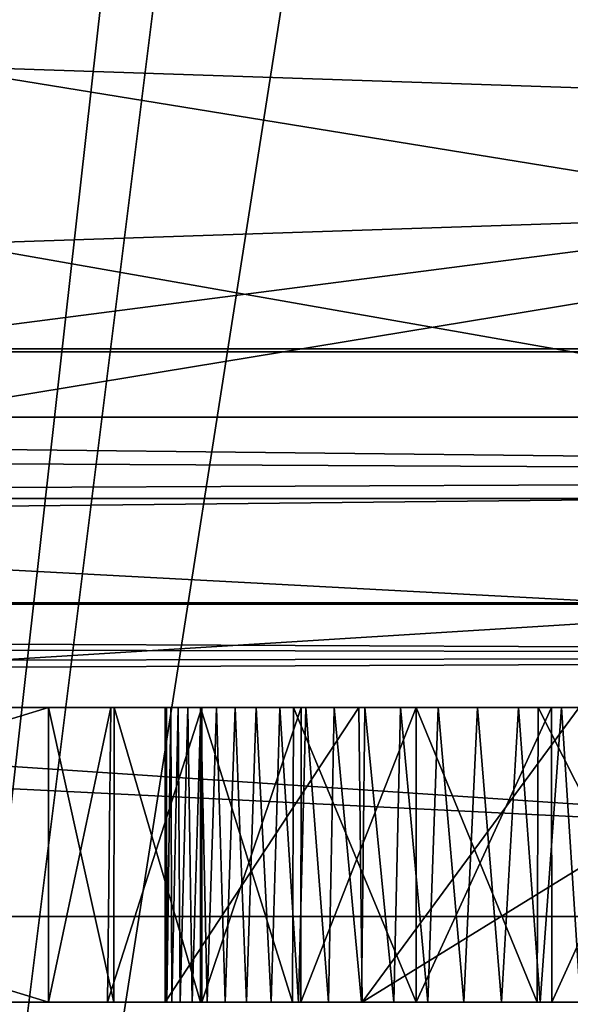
# Model space of a CAD drawing. Header units: millimetres. Extents: x -55 to 55, y -4 to 85.
# Tile 107 of 256: x -1.744 to -1.371, y 0.298 to 0.967. Entities that reach past the tile are written whole.
import ezdxf

# ---------------------------------------------------------------- set-up
doc = ezdxf.new("R2010")
doc.units = ezdxf.units.MM
doc.header["$LTSCALE"] = 74.742497
for name, color, linetype in [('126', 7, 'CONTINUOUS'), ('127', 7, 'CONTINUOUS'), ('128', 7, 'CONTINUOUS'), ('129', 7, 'CONTINUOUS'), ('140', 7, 'CONTINUOUS'), ('141', 7, 'CONTINUOUS'), ('142', 7, 'CONTINUOUS'), ('143', 7, 'CONTINUOUS'), ('144', 7, 'CONTINUOUS'), ('146', 7, 'CONTINUOUS'), ('149', 7, 'CONTINUOUS'), ('150', 7, 'CONTINUOUS'), ('2', 7, 'CONTINUOUS'), ('20', 7, 'CONTINUOUS'), ('22', 7, 'CONTINUOUS'), ('228', 7, 'CONTINUOUS'), ('229', 7, 'CONTINUOUS'), ('234', 7, 'CONTINUOUS'), ('235', 7, 'CONTINUOUS'), ('238', 7, 'CONTINUOUS'), ('239', 7, 'CONTINUOUS'), ('251', 7, 'CONTINUOUS'), ('273', 7, 'CONTINUOUS'), ('349', 7, 'CONTINUOUS'), ('35', 7, 'CONTINUOUS'), ('355', 7, 'CONTINUOUS'), ('368', 7, 'CONTINUOUS'), ('369', 7, 'CONTINUOUS'), ('370', 7, 'CONTINUOUS'), ('371', 7, 'CONTINUOUS'), ('4096', 7, 'CONTINUOUS'), ('4097', 7, 'CONTINUOUS'), ('4102', 7, 'CONTINUOUS'), ('4117', 7, 'CONTINUOUS'), ('4125', 7, 'CONTINUOUS'), ('4126', 7, 'CONTINUOUS'), ('4128', 7, 'CONTINUOUS'), ('4162', 7, 'CONTINUOUS'), ('4163', 7, 'CONTINUOUS'), ('6', 7, 'CONTINUOUS'), ('644', 7, 'CONTINUOUS'), ('652', 7, 'CONTINUOUS'), ('656', 7, 'CONTINUOUS'), ('660', 7, 'CONTINUOUS'), ('664', 7, 'CONTINUOUS'), ('672', 7, 'CONTINUOUS'), ('8028', 7, 'CONTINUOUS'), ('8030', 7, 'CONTINUOUS'), ('8091', 7, 'CONTINUOUS'), ('8093', 7, 'CONTINUOUS')]:
    doc.layers.add(name, color=color, linetype=linetype)

msp = doc.modelspace()

# ---------------------------------------------------------------- linework, layer by layer
at = {"layer": '126', "color": 213, "linetype": 'Continuous', "true_color": 0xdb7ad1}
for points in [[(-1.72469, 0.3, -18.87788), (-1.72469, 0.5, -19.1733), (-1.72469, 0.3, -19.1733), (-1.72469, 0.3, -18.87788)], [(-1.72469, 0.5, -18.87788), (-1.72469, 0.5, -19.1733), (-1.72469, 0.3, -18.87788), (-1.72469, 0.5, -18.87788)]]:
    msp.add_3dface(points, dxfattribs=at)
at = {"layer": '127', "color": 213, "linetype": 'Continuous', "true_color": 0xdb7ad1}
for points in [[(-1.68235, 0.5, -19.10915), (-1.68457, 0.3, -19.11196), (-1.72469, 0.3, -19.1733), (-1.68235, 0.5, -19.10915)], [(-1.72469, 0.5, -19.1733), (-1.68235, 0.5, -19.10915), (-1.72469, 0.3, -19.1733), (-1.72469, 0.5, -19.1733)], [(-1.68235, 0.5, -19.10915), (-1.62067, 0.5, -19.04015), (-1.68457, 0.3, -19.11196), (-1.68235, 0.5, -19.10915)], [(-1.62067, 0.5, -19.04015), (-1.62067, 0.3, -19.04015), (-1.68457, 0.3, -19.11196), (-1.62067, 0.5, -19.04015)]]:
    msp.add_3dface(points, dxfattribs=at)
at = {"layer": '128', "color": 213, "linetype": 'Continuous', "true_color": 0xdb7ad1}
for points in [[(-1.55336, 0.5, -18.9819), (-1.55351, 0.3, -18.98201), (-1.62067, 0.3, -19.04015), (-1.55336, 0.5, -18.9819)], [(-1.62067, 0.5, -19.04015), (-1.55336, 0.5, -18.9819), (-1.62067, 0.3, -19.04015), (-1.62067, 0.5, -19.04015)], [(-1.47542, 0.5, -18.93126), (-1.47542, 0.3, -18.93126), (-1.55351, 0.3, -18.98201), (-1.47542, 0.5, -18.93126)], [(-1.55336, 0.5, -18.9819), (-1.47542, 0.5, -18.93126), (-1.55351, 0.3, -18.98201), (-1.55336, 0.5, -18.9819)]]:
    msp.add_3dface(points, dxfattribs=at)
at = {"layer": '129', "color": 213, "linetype": 'Continuous', "true_color": 0xdb7ad1}
for points in [[(-1.38365, 0.5, -18.88664), (-1.38336, 0.3, -18.88652), (-1.47542, 0.3, -18.93126), (-1.38365, 0.5, -18.88664)], [(-1.47542, 0.5, -18.93126), (-1.38365, 0.5, -18.88664), (-1.47542, 0.3, -18.93126), (-1.47542, 0.5, -18.93126)], [(-1.38365, 0.5, -18.88664), (-1.29247, 0.5, -18.85514), (-1.38336, 0.3, -18.88652), (-1.38365, 0.5, -18.88664)], [(-1.29247, 0.5, -18.85514), (-1.29247, 0.3, -18.85514), (-1.38336, 0.3, -18.88652), (-1.29247, 0.5, -18.85514)]]:
    msp.add_3dface(points, dxfattribs=at)
at = {"layer": '140', "color": 213, "linetype": 'Continuous', "true_color": 0xdb7ad1}
for points in [[(-1.47543, 0.5, -20.89245), (-1.47543, 0.3, -20.89245), (-1.39331, 0.3, -20.93111), (-1.47543, 0.5, -20.89245)], [(-1.39258, 0.5, -20.93138), (-1.47543, 0.5, -20.89245), (-1.39331, 0.3, -20.93111), (-1.39258, 0.5, -20.93138)], [(-1.39258, 0.5, -20.93138), (-1.39331, 0.3, -20.93111), (-1.29144, 0.3, -20.96471), (-1.39258, 0.5, -20.93138)], [(-1.29144, 0.5, -20.96471), (-1.39258, 0.5, -20.93138), (-1.29144, 0.3, -20.96471), (-1.29144, 0.5, -20.96471)]]:
    msp.add_3dface(points, dxfattribs=at)
at = {"layer": '141', "color": 213, "linetype": 'Continuous', "true_color": 0xdb7ad1}
for points in [[(-1.55847, 0.5, -20.84055), (-1.62167, 0.5, -20.78875), (-1.55916, 0.3, -20.84006), (-1.55847, 0.5, -20.84055)], [(-1.62167, 0.5, -20.78875), (-1.62167, 0.3, -20.78875), (-1.55916, 0.3, -20.84006), (-1.62167, 0.5, -20.78875)], [(-1.55847, 0.5, -20.84055), (-1.55916, 0.3, -20.84006), (-1.47543, 0.3, -20.89245), (-1.55847, 0.5, -20.84055)], [(-1.47543, 0.5, -20.89245), (-1.55847, 0.5, -20.84055), (-1.47543, 0.3, -20.89245), (-1.47543, 0.5, -20.89245)]]:
    msp.add_3dface(points, dxfattribs=at)
at = {"layer": '142', "color": 213, "linetype": 'Continuous', "true_color": 0xdb7ad1}
for points in [[(-1.72469, 0.5, -20.65042), (-1.72469, 0.3, -20.65042), (-1.68041, 0.3, -20.72258), (-1.72469, 0.5, -20.65042)], [(-1.6802, 0.5, -20.72286), (-1.72469, 0.5, -20.65042), (-1.68041, 0.3, -20.72258), (-1.6802, 0.5, -20.72286)], [(-1.6802, 0.5, -20.72286), (-1.68041, 0.3, -20.72258), (-1.62167, 0.3, -20.78875), (-1.6802, 0.5, -20.72286)], [(-1.62167, 0.5, -20.78875), (-1.6802, 0.5, -20.72286), (-1.62167, 0.3, -20.78875), (-1.62167, 0.5, -20.78875)]]:
    msp.add_3dface(points, dxfattribs=at)
at = {"layer": '143', "color": 213, "linetype": 'Continuous', "true_color": 0xdb7ad1}
for points in [[(-1.72469, 0.5, -20.65042), (-1.72469, 0.5, -20.94168), (-1.72469, 0.3, -20.65042), (-1.72469, 0.5, -20.65042)], [(-1.72469, 0.5, -20.94168), (-1.72469, 0.3, -20.94168), (-1.72469, 0.3, -20.65042), (-1.72469, 0.5, -20.94168)]]:
    msp.add_3dface(points, dxfattribs=at)
at = {"layer": '144', "color": 213, "linetype": 'Continuous', "true_color": 0xdb7ad1}
for points in [[(-2.37795, 0.5, -20.94168), (-2.37795, 0.3, -20.94168), (-1.72469, 0.3, -20.94168), (-2.37795, 0.5, -20.94168)], [(-1.72469, 0.5, -20.94168), (-2.37795, 0.5, -20.94168), (-1.72469, 0.3, -20.94168), (-1.72469, 0.5, -20.94168)]]:
    msp.add_3dface(points, dxfattribs=at)
at = {"layer": '146', "color": 213, "linetype": 'Continuous', "true_color": 0xdb7ad1}
for points in [[(-2.37795, 0.5, -18.87788), (-1.72469, 0.5, -18.87788), (-2.37795, 0.3, -18.87788), (-2.37795, 0.5, -18.87788)], [(-1.72469, 0.5, -18.87788), (-1.72469, 0.3, -18.87788), (-2.37795, 0.3, -18.87788), (-1.72469, 0.5, -18.87788)]]:
    msp.add_3dface(points, dxfattribs=at)
at = {"layer": '149', "color": 213, "linetype": 'Continuous', "true_color": 0xdb7ad1}
for points in [[(-1.64563, 0.5, -19.90978), (-1.64563, 0.3, -19.90978), (-1.64447, 0.3, -19.87726), (-1.64563, 0.5, -19.90978)], [(-1.64464, 0.5, -19.87982), (-1.64563, 0.5, -19.90978), (-1.64447, 0.3, -19.87726), (-1.64464, 0.5, -19.87982)], [(-1.64172, 0.5, -19.85023), (-1.64464, 0.5, -19.87982), (-1.64447, 0.3, -19.87726), (-1.64172, 0.5, -19.85023)], [(-1.64172, 0.5, -19.85023), (-1.64447, 0.3, -19.87726), (-1.64102, 0.3, -19.84517), (-1.64172, 0.5, -19.85023)], [(-1.63686, 0.5, -19.821), (-1.64172, 0.5, -19.85023), (-1.64102, 0.3, -19.84517), (-1.63686, 0.5, -19.821)], [(-1.63686, 0.5, -19.821), (-1.64102, 0.3, -19.84517), (-1.6353, 0.3, -19.81354), (-1.63686, 0.5, -19.821)], [(-1.63012, 0.5, -19.79228), (-1.63686, 0.5, -19.821), (-1.6353, 0.3, -19.81354), (-1.63012, 0.5, -19.79228)], [(-1.63012, 0.5, -19.79228), (-1.6353, 0.3, -19.81354), (-1.62734, 0.3, -19.78245), (-1.63012, 0.5, -19.79228)], [(-1.62148, 0.5, -19.76403), (-1.63012, 0.5, -19.79228), (-1.62734, 0.3, -19.78245), (-1.62148, 0.5, -19.76403)], [(-1.62148, 0.5, -19.76403), (-1.62734, 0.3, -19.78245), (-1.61717, 0.3, -19.75201), (-1.62148, 0.5, -19.76403)], [(-1.61077, 0.5, -19.73592), (-1.62148, 0.5, -19.76403), (-1.61717, 0.3, -19.75201), (-1.61077, 0.5, -19.73592)], [(-1.61077, 0.5, -19.73592), (-1.61717, 0.3, -19.75201), (-1.60482, 0.3, -19.7223), (-1.61077, 0.5, -19.73592)], [(-1.59817, 0.5, -19.70843), (-1.61077, 0.5, -19.73592), (-1.60482, 0.3, -19.7223), (-1.59817, 0.5, -19.70843)], [(-1.59817, 0.5, -19.70843), (-1.60482, 0.3, -19.7223), (-1.59034, 0.3, -19.69349), (-1.59817, 0.5, -19.70843)], [(-1.58382, 0.5, -19.682), (-1.59817, 0.5, -19.70843), (-1.59034, 0.3, -19.69349), (-1.58382, 0.5, -19.682)], [(-1.58382, 0.5, -19.682), (-1.59034, 0.3, -19.69349), (-1.57378, 0.3, -19.66569), (-1.58382, 0.5, -19.682)], [(-1.56778, 0.5, -19.65663), (-1.58382, 0.5, -19.682), (-1.57378, 0.3, -19.66569), (-1.56778, 0.5, -19.65663)], [(-1.56778, 0.5, -19.65663), (-1.57378, 0.3, -19.66569), (-1.5552, 0.3, -19.63903), (-1.56778, 0.5, -19.65663)], [(-1.5501, 0.5, -19.63237), (-1.56778, 0.5, -19.65663), (-1.5552, 0.3, -19.63903), (-1.5501, 0.5, -19.63237)], [(-1.5501, 0.5, -19.63237), (-1.5552, 0.3, -19.63903), (-1.53473, 0.3, -19.61373), (-1.5501, 0.5, -19.63237)], [(-1.53087, 0.5, -19.60935), (-1.5501, 0.5, -19.63237), (-1.53473, 0.3, -19.61373), (-1.53087, 0.5, -19.60935)], [(-1.53087, 0.5, -19.60935), (-1.53473, 0.3, -19.61373), (-1.51246, 0.3, -19.58988), (-1.53087, 0.5, -19.60935)], [(-1.51017, 0.5, -19.58762), (-1.53087, 0.5, -19.60935), (-1.51246, 0.3, -19.58988), (-1.51017, 0.5, -19.58762)], [(-1.51017, 0.5, -19.58762), (-1.51246, 0.3, -19.58988), (-1.49056, 0.3, -19.56944), (-1.51017, 0.5, -19.58762)], [(-1.48603, 0.5, -19.56554), (-1.51017, 0.5, -19.58762), (-1.49056, 0.3, -19.56944), (-1.48603, 0.5, -19.56554)], [(-1.48603, 0.5, -19.56554), (-1.49056, 0.3, -19.56944), (-1.4674, 0.3, -19.55049), (-1.48603, 0.5, -19.56554)], [(-1.46054, 0.5, -19.54533), (-1.48603, 0.5, -19.56554), (-1.4674, 0.3, -19.55049), (-1.46054, 0.5, -19.54533)], [(-1.46054, 0.5, -19.54533), (-1.4674, 0.3, -19.55049), (-1.44302, 0.3, -19.53307), (-1.46054, 0.5, -19.54533)], [(-1.43381, 0.5, -19.52709), (-1.46054, 0.5, -19.54533), (-1.44302, 0.3, -19.53307), (-1.43381, 0.5, -19.52709)], [(-1.43381, 0.5, -19.52709), (-1.44302, 0.3, -19.53307), (-1.41761, 0.3, -19.51731), (-1.43381, 0.5, -19.52709)], [(-1.4059, 0.5, -19.51079), (-1.43381, 0.5, -19.52709), (-1.41761, 0.3, -19.51731), (-1.4059, 0.5, -19.51079)], [(-1.4059, 0.5, -19.51079), (-1.41761, 0.3, -19.51731), (-1.39122, 0.3, -19.50324), (-1.4059, 0.5, -19.51079)], [(-1.37682, 0.5, -19.49648), (-1.4059, 0.5, -19.51079), (-1.39122, 0.3, -19.50324), (-1.37682, 0.5, -19.49648)], [(-1.37682, 0.5, -19.49648), (-1.39122, 0.3, -19.50324), (-1.36401, 0.3, -19.49095), (-1.37682, 0.5, -19.49648)], [(-1.34656, 0.5, -19.48417), (-1.37682, 0.5, -19.49648), (-1.36401, 0.3, -19.49095), (-1.34656, 0.5, -19.48417)]]:
    msp.add_3dface(points, dxfattribs=at)
at = {"layer": '150', "color": 213, "linetype": 'Continuous', "true_color": 0xdb7ad1}
for points in [[(-1.51436, 0.5, -20.23139), (-1.51196, 0.3, -20.23381), (-1.64563, 0.3, -19.90978), (-1.51436, 0.5, -20.23139)], [(-1.64563, 0.5, -19.90978), (-1.51436, 0.5, -20.23139), (-1.64563, 0.3, -19.90978), (-1.64563, 0.5, -19.90978)], [(-1.51436, 0.5, -20.23139), (-1.36497, 0.5, -20.33229), (-1.51196, 0.3, -20.23381), (-1.51436, 0.5, -20.23139)], [(-1.18793, 0.5, -20.36748), (-1.18793, 0.3, -20.36748), (-1.51196, 0.3, -20.23381), (-1.18793, 0.5, -20.36748)], [(-1.36497, 0.5, -20.33229), (-1.18793, 0.5, -20.36748), (-1.51196, 0.3, -20.23381), (-1.36497, 0.5, -20.33229)]]:
    msp.add_3dface(points, dxfattribs=at)
at = {"layer": '2', "color": 213, "linetype": 'Continuous', "true_color": 0xdb7ad1}
for points in [[(1.75797, 0.5, -20.93752), (2.41539, 0.5, -20.93752), (-18.87562, 0.5, -23.10053), (1.75797, 0.5, -20.93752)], [(2.73162, 0.5, -20.94584), (3.35992, 0.5, -20.94584), (-18.87562, 0.5, -23.10053), (2.73162, 0.5, -20.94584)], [(3.35992, 0.5, -20.94584), (4.0215, 0.5, -20.94584), (-18.87562, 0.5, -23.10053), (3.35992, 0.5, -20.94584)], [(4.0215, 0.5, -20.94584), (4.65811, 0.5, -20.94584), (-18.87562, 0.5, -23.10053), (4.0215, 0.5, -20.94584)], [(2.41539, 0.5, -20.93752), (2.73162, 0.5, -20.94584), (-18.87562, 0.5, -23.10053), (2.41539, 0.5, -20.93752)], [(4.65811, 0.5, -20.94584), (5.31969, 0.5, -20.94584), (-18.87562, 0.5, -23.10053), (4.65811, 0.5, -20.94584)], [(5.31969, 0.5, -20.94584), (5.95215, 0.5, -20.94584), (-18.87562, 0.5, -23.10053), (5.31969, 0.5, -20.94584)], [(-1.29144, 0.5, -20.96471), (-1.186, 0.5, -20.9885), (-18.87562, 0.5, -23.10053), (-1.29144, 0.5, -20.96471)], [(-1.39258, 0.5, -20.93138), (-1.29144, 0.5, -20.96471), (-18.87562, 0.5, -23.10053), (-1.39258, 0.5, -20.93138)], [(-1.72469, 0.5, -20.94168), (-1.39258, 0.5, -20.93138), (-18.87562, 0.5, -23.10053), (-1.72469, 0.5, -20.94168)], [(-2.37795, 0.5, -20.94168), (-1.72469, 0.5, -20.94168), (-18.87562, 0.5, -23.10053), (-2.37795, 0.5, -20.94168)], [(-1.09639, 0.5, -20.99577), (-0.87661, 0.5, -20.97327), (-18.87562, 0.5, -23.10053), (-1.09639, 0.5, -20.99577)], [(-1.186, 0.5, -20.9885), (-1.09639, 0.5, -20.99577), (-18.87562, 0.5, -23.10053), (-1.186, 0.5, -20.9885)], [(1.23366, 0.5, -20.98033), (1.75797, 0.5, -20.93752), (-18.87562, 0.5, -23.10053), (1.23366, 0.5, -20.98033)], [(1.12968, 0.5, -20.98745), (1.23366, 0.5, -20.98033), (-18.87562, 0.5, -23.10053), (1.12968, 0.5, -20.98745)], [(0.90582, 0.5, -20.96547), (1.12968, 0.5, -20.98745), (-18.87562, 0.5, -23.10053), (0.90582, 0.5, -20.96547)], [(0.72112, 0.5, -20.90595), (0.90582, 0.5, -20.96547), (-18.87562, 0.5, -23.10053), (0.72112, 0.5, -20.90595)], [(0.55033, 0.5, -20.80834), (0.72112, 0.5, -20.90595), (-18.87562, 0.5, -23.10053), (0.55033, 0.5, -20.80834)], [(-0.87661, 0.5, -20.97327), (0.55033, 0.5, -20.80834), (-18.87562, 0.5, -23.10053), (-0.87661, 0.5, -20.97327)], [(7.03265, 0.5, -20.93743), (7.11434, 0.5, -20.95348), (-18.87562, 0.5, -23.10053), (7.03265, 0.5, -20.93743)], [(6.95252, 0.5, -20.91512), (7.03265, 0.5, -20.93743), (-18.87562, 0.5, -23.10053), (6.95252, 0.5, -20.91512)], [(6.8736, 0.5, -20.88637), (6.95252, 0.5, -20.91512), (-18.87562, 0.5, -23.10053), (6.8736, 0.5, -20.88637)], [(5.95215, 0.5, -20.94584), (6.8736, 0.5, -20.88637), (-18.87562, 0.5, -23.10053), (5.95215, 0.5, -20.94584)], [(8.57767, 0.5, -20.94584), (10.12136, 0.5, -20.94584), (-18.87562, 0.5, -23.10053), (8.57767, 0.5, -20.94584)], [(-18.87562, 0.5, -23.10053), (10.12136, 0.5, -20.94584), (18.87562, 0.5, -23.10053), (-18.87562, 0.5, -23.10053)], [(7.28363, 0.5, -20.96664), (8.57767, 0.5, -20.94584), (-18.87562, 0.5, -23.10053), (7.28363, 0.5, -20.96664)], [(7.1981, 0.5, -20.96331), (7.28363, 0.5, -20.96664), (-18.87562, 0.5, -23.10053), (7.1981, 0.5, -20.96331)], [(7.11434, 0.5, -20.95348), (7.1981, 0.5, -20.96331), (-18.87562, 0.5, -23.10053), (7.11434, 0.5, -20.95348)], [(18.87562, 0.5, 24.84947), (-18.87562, 0.5, 24.84947), (8.11012, 0.5, 38.40951), (18.87562, 0.5, 24.84947)], [(8.11012, 0.5, 38.40951), (-18.87562, 0.5, 24.84947), (7.83239, 0.5, 38.3562), (8.11012, 0.5, 38.40951)], [(7.83239, 0.5, 38.3562), (-18.87562, 0.5, 24.84947), (-7.83239, 0.5, 38.3562), (7.83239, 0.5, 38.3562)], [(18.87562, 0.5, -24.84947), (-8.11012, 0.5, -38.40951), (-18.87562, 0.5, -24.84947), (18.87562, 0.5, -24.84947)], [(18.87562, 0.5, 23.10053), (-6.15527, 0.5, 10.66107), (-18.87562, 0.5, 23.10053), (18.87562, 0.5, 23.10053)], [(-7.83239, 0.5, -38.3562), (-8.11012, 0.5, -38.40951), (18.87562, 0.5, -24.84947), (-7.83239, 0.5, -38.3562)], [(7.83239, 0.5, -38.3562), (-7.83239, 0.5, -38.3562), (18.87562, 0.5, -24.84947), (7.83239, 0.5, -38.3562)], [(0, 0.5, -12.3104), (-5.95631, 0.5, -17.94584), (-6.15527, 0.5, -10.66107), (0, 0.5, -12.3104)], [(0, 0.5, 12.3104), (-6.15527, 0.5, 10.66107), (18.87562, 0.5, 23.10053), (0, 0.5, 12.3104)], [(-5.91338, 0.5, -19.1105), (-5.95631, 0.5, -17.94584), (0, 0.5, -12.3104), (-5.91338, 0.5, -19.1105)], [(-5.85124, 0.5, -19.04113), (-5.91338, 0.5, -19.1105), (0, 0.5, -12.3104), (-5.85124, 0.5, -19.04113)], [(-5.78705, 0.5, -18.98371), (-5.85124, 0.5, -19.04113), (0, 0.5, -12.3104), (-5.78705, 0.5, -18.98371)], [(-5.70705, 0.5, -18.93126), (-5.78705, 0.5, -18.98371), (0, 0.5, -12.3104), (-5.70705, 0.5, -18.93126)], [(-5.61528, 0.5, -18.88664), (-5.70705, 0.5, -18.93126), (0, 0.5, -12.3104), (-5.61528, 0.5, -18.88664)], [(-5.52409, 0.5, -18.85514), (-5.61528, 0.5, -18.88664), (0, 0.5, -12.3104), (-5.52409, 0.5, -18.85514)], [(-5.42649, 0.5, -18.83477), (-5.52409, 0.5, -18.85514), (0, 0.5, -12.3104), (-5.42649, 0.5, -18.83477)], [(-5.32802, 0.5, -18.82795), (-5.42649, 0.5, -18.83477), (0, 0.5, -12.3104), (-5.32802, 0.5, -18.82795)], [(-5.10924, 0.5, -18.85034), (-5.32802, 0.5, -18.82795), (0, 0.5, -12.3104), (-5.10924, 0.5, -18.85034)], [(-4.91721, 0.5, -18.91368), (-5.10924, 0.5, -18.85034), (0, 0.5, -12.3104), (-4.91721, 0.5, -18.91368)], [(-4.73803, 0.5, -19.0173), (-4.91721, 0.5, -18.91368), (0, 0.5, -12.3104), (-4.73803, 0.5, -19.0173)], [(-4.59986, 0.5, -19.14001), (-4.73803, 0.5, -19.0173), (0, 0.5, -12.3104), (-4.59986, 0.5, -19.14001)], [(-4.47955, 0.5, -19.30073), (-4.59986, 0.5, -19.14001), (0, 0.5, -12.3104), (-4.47955, 0.5, -19.30073)], [(-4.07143, 0.5, -18.8862), (-4.47955, 0.5, -19.30073), (0, 0.5, -12.3104), (-4.07143, 0.5, -18.8862)], [(-2.71914, 0.5, -18.8862), (-4.07143, 0.5, -18.8862), (0, 0.5, -12.3104), (-2.71914, 0.5, -18.8862)], [(-2.37795, 0.5, -18.87788), (-2.71914, 0.5, -18.8862), (0, 0.5, -12.3104), (-2.37795, 0.5, -18.87788)], [(-1.72469, 0.5, -18.87788), (-2.37795, 0.5, -18.87788), (0, 0.5, -12.3104), (-1.72469, 0.5, -18.87788)], [(-1.47543, 0.5, -20.89245), (-1.39258, 0.5, -20.93138), (-1.72469, 0.5, -20.94168), (-1.47543, 0.5, -20.89245)], [(-1.55847, 0.5, -20.84055), (-1.47543, 0.5, -20.89245), (-1.72469, 0.5, -20.94168), (-1.55847, 0.5, -20.84055)], [(-1.62167, 0.5, -20.78875), (-1.55847, 0.5, -20.84055), (-1.72469, 0.5, -20.94168), (-1.62167, 0.5, -20.78875)], [(-1.6802, 0.5, -20.72286), (-1.62167, 0.5, -20.78875), (-1.72469, 0.5, -20.94168), (-1.6802, 0.5, -20.72286)], [(-1.72469, 0.5, -20.65042), (-1.6802, 0.5, -20.72286), (-1.72469, 0.5, -20.94168), (-1.72469, 0.5, -20.65042)], [(-1.72469, 0.5, -19.1733), (-1.72469, 0.5, -18.87788), (0, 0.5, -12.3104), (-1.72469, 0.5, -19.1733)], [(-1.68235, 0.5, -19.10915), (-1.72469, 0.5, -19.1733), (0, 0.5, -12.3104), (-1.68235, 0.5, -19.10915)], [(-1.62067, 0.5, -19.04015), (-1.68235, 0.5, -19.10915), (0, 0.5, -12.3104), (-1.62067, 0.5, -19.04015)], [(-1.63012, 0.5, -19.79228), (-1.62148, 0.5, -19.76403), (-1.64563, 0.5, -19.90978), (-1.63012, 0.5, -19.79228)], [(-1.63686, 0.5, -19.821), (-1.63012, 0.5, -19.79228), (-1.64563, 0.5, -19.90978), (-1.63686, 0.5, -19.821)], [(-1.64172, 0.5, -19.85023), (-1.63686, 0.5, -19.821), (-1.64563, 0.5, -19.90978), (-1.64172, 0.5, -19.85023)], [(-1.64464, 0.5, -19.87982), (-1.64172, 0.5, -19.85023), (-1.64563, 0.5, -19.90978), (-1.64464, 0.5, -19.87982)], [(-1.62148, 0.5, -19.76403), (-1.61077, 0.5, -19.73592), (-1.64563, 0.5, -19.90978), (-1.62148, 0.5, -19.76403)], [(-1.5501, 0.5, -19.63237), (-1.53087, 0.5, -19.60935), (-1.64563, 0.5, -19.90978), (-1.5501, 0.5, -19.63237)], [(-1.64563, 0.5, -19.90978), (-1.53087, 0.5, -19.60935), (-1.51436, 0.5, -20.23139), (-1.64563, 0.5, -19.90978)], [(-1.56778, 0.5, -19.65663), (-1.5501, 0.5, -19.63237), (-1.64563, 0.5, -19.90978), (-1.56778, 0.5, -19.65663)], [(-1.58382, 0.5, -19.682), (-1.56778, 0.5, -19.65663), (-1.64563, 0.5, -19.90978), (-1.58382, 0.5, -19.682)], [(-1.59817, 0.5, -19.70843), (-1.58382, 0.5, -19.682), (-1.64563, 0.5, -19.90978), (-1.59817, 0.5, -19.70843)], [(-1.61077, 0.5, -19.73592), (-1.59817, 0.5, -19.70843), (-1.64563, 0.5, -19.90978), (-1.61077, 0.5, -19.73592)], [(-1.55336, 0.5, -18.9819), (-1.62067, 0.5, -19.04015), (0, 0.5, -12.3104), (-1.55336, 0.5, -18.9819)], [(-1.47542, 0.5, -18.93126), (-1.55336, 0.5, -18.9819), (0, 0.5, -12.3104), (-1.47542, 0.5, -18.93126)], [(-1.53087, 0.5, -19.60935), (-1.51017, 0.5, -19.58762), (-1.51436, 0.5, -20.23139), (-1.53087, 0.5, -19.60935)], [(-1.4059, 0.5, -19.51079), (-1.37682, 0.5, -19.49648), (-1.51436, 0.5, -20.23139), (-1.4059, 0.5, -19.51079)], [(-1.51436, 0.5, -20.23139), (-1.37682, 0.5, -19.49648), (-1.36497, 0.5, -20.33229), (-1.51436, 0.5, -20.23139)], [(-1.43381, 0.5, -19.52709), (-1.4059, 0.5, -19.51079), (-1.51436, 0.5, -20.23139), (-1.43381, 0.5, -19.52709)], [(-1.46054, 0.5, -19.54533), (-1.43381, 0.5, -19.52709), (-1.51436, 0.5, -20.23139), (-1.46054, 0.5, -19.54533)], [(-1.48603, 0.5, -19.56554), (-1.46054, 0.5, -19.54533), (-1.51436, 0.5, -20.23139), (-1.48603, 0.5, -19.56554)], [(-1.51017, 0.5, -19.58762), (-1.48603, 0.5, -19.56554), (-1.51436, 0.5, -20.23139), (-1.51017, 0.5, -19.58762)], [(-1.38365, 0.5, -18.88664), (-1.47542, 0.5, -18.93126), (0, 0.5, -12.3104), (-1.38365, 0.5, -18.88664)], [(-1.29247, 0.5, -18.85514), (-1.38365, 0.5, -18.88664), (0, 0.5, -12.3104), (-1.29247, 0.5, -18.85514)], [(-1.37682, 0.5, -19.49648), (-1.34656, 0.5, -19.48417), (-1.36497, 0.5, -20.33229), (-1.37682, 0.5, -19.49648)]]:
    msp.add_3dface(points, dxfattribs=at)
at = {"layer": '20', "color": 213, "linetype": 'Continuous', "true_color": 0xdb7ad1}
for points in [[(-50.34738, -3.02618, 51.34704), (50.34738, -3.02618, 51.34704), (-5.29057, 0.69695, 51.44453), (-50.34738, -3.02618, 51.34704)], [(-5.29057, 0.69695, 51.44453), (50.34738, -3.02618, 51.34704), (5.29057, 0.69695, 51.44453), (-5.29057, 0.69695, 51.44453)]]:
    msp.add_3dface(points, dxfattribs=at)
at = {"layer": '22', "color": 213, "linetype": 'Continuous', "true_color": 0xdb7ad1}
for points in [[(5.29057, 0.69695, -51.44453), (-50.34738, -3.02618, -51.34704), (-5.29057, 0.69695, -51.44453), (5.29057, 0.69695, -51.44453)], [(50.34738, -3.02618, -51.34704), (-50.34738, -3.02618, -51.34704), (5.29057, 0.69695, -51.44453), (50.34738, -3.02618, -51.34704)]]:
    msp.add_3dface(points, dxfattribs=at)
at = {"layer": '228', "color": 213, "linetype": 'Continuous', "true_color": 0xdb7ad1}
for points in [[(0, 0.98691, 11.81057), (-5.90529, 0.98691, 10.22825), (-2.66168, 0.64185, 11.6616), (0, 0.98691, 11.81057)], [(0, 0.98691, 11.81057), (-2.66168, 0.64185, 11.6616), (2.66168, 0.64185, 11.6616), (0, 0.98691, 11.81057)], [(-6.15527, 0.5, 10.66107), (0, 0.5, 12.3104), (-2.66168, 0.64185, 11.6616), (-6.15527, 0.5, 10.66107)], [(-2.66168, 0.64185, 11.6616), (0, 0.5, 12.3104), (2.66168, 0.64185, 11.6616), (-2.66168, 0.64185, 11.6616)]]:
    msp.add_3dface(points, dxfattribs=at)
at = {"layer": '229', "color": 213, "linetype": 'Continuous', "true_color": 0xdb7ad1}
for points in [[(-5.90529, 0.98691, -10.22825), (0, 0.98691, -11.81057), (-2.66168, 0.64185, -11.6616), (-5.90529, 0.98691, -10.22825)], [(0, 0.98691, -11.81057), (2.66168, 0.64185, -11.6616), (-2.66168, 0.64185, -11.6616), (0, 0.98691, -11.81057)], [(0, 0.5, -12.3104), (-6.15527, 0.5, -10.66107), (-2.66168, 0.64185, -11.6616), (0, 0.5, -12.3104)], [(2.66168, 0.64185, -11.6616), (0, 0.5, -12.3104), (-2.66168, 0.64185, -11.6616), (2.66168, 0.64185, -11.6616)]]:
    msp.add_3dface(points, dxfattribs=at)
at = {"layer": '234', "color": 213, "linetype": 'Continuous', "true_color": 0xdb7ad1}
for points in [[(0, 0.64185, -7.0115), (-2.12003, 0.98691, -6.52479), (-3.50575, 0.64185, -6.07214), (0, 0.64185, -7.0115)], [(2.12003, 0.98691, -6.52479), (-2.12003, 0.98691, -6.52479), (0, 0.64185, -7.0115), (2.12003, 0.98691, -6.52479)], [(-2.27453, 0.5, -7.00014), (0, 0.64185, -7.0115), (-3.50575, 0.64185, -6.07214), (-2.27453, 0.5, -7.00014)], [(-2.27453, 0.5, -7.00014), (2.27453, 0.5, -7.00014), (0, 0.64185, -7.0115), (-2.27453, 0.5, -7.00014)]]:
    msp.add_3dface(points, dxfattribs=at)
at = {"layer": '235', "color": 213, "linetype": 'Continuous', "true_color": 0xdb7ad1}
for points in [[(-3.50575, 0.64185, 6.07214), (-2.12003, 0.98691, 6.52479), (0, 0.64185, 7.0115), (-3.50575, 0.64185, 6.07214)], [(-2.12003, 0.98691, 6.52479), (2.12003, 0.98691, 6.52479), (0, 0.64185, 7.0115), (-2.12003, 0.98691, 6.52479)], [(-2.27453, 0.5, 7.00014), (-3.50575, 0.64185, 6.07214), (0, 0.64185, 7.0115), (-2.27453, 0.5, 7.00014)], [(2.27453, 0.5, 7.00014), (-2.27453, 0.5, 7.00014), (0, 0.64185, 7.0115), (2.27453, 0.5, 7.00014)]]:
    msp.add_3dface(points, dxfattribs=at)
at = {"layer": '238', "color": 213, "linetype": 'Continuous', "true_color": 0xdb7ad1}
for points in [[(0, 0.35815, -9.61182), (-2.86243, 0.5, -8.80955), (-4.80591, 0.35815, -8.32408), (0, 0.35815, -9.61182)], [(2.86243, 0.5, -8.80955), (-2.86243, 0.5, -8.80955), (0, 0.35815, -9.61182), (2.86243, 0.5, -8.80955)], [(-3.01686, 0.01309, -9.28493), (0, 0.35815, -9.61182), (-4.80591, 0.35815, -8.32408), (-3.01686, 0.01309, -9.28493)], [(-3.01686, 0.01309, -9.28493), (3.01686, 0.01309, -9.28493), (0, 0.35815, -9.61182), (-3.01686, 0.01309, -9.28493)]]:
    msp.add_3dface(points, dxfattribs=at)
at = {"layer": '239', "color": 213, "linetype": 'Continuous', "true_color": 0xdb7ad1}
for points in [[(-4.80591, 0.35815, 8.32408), (-2.86243, 0.5, 8.80955), (0, 0.35815, 9.61182), (-4.80591, 0.35815, 8.32408)], [(-2.86243, 0.5, 8.80955), (2.86243, 0.5, 8.80955), (0, 0.35815, 9.61182), (-2.86243, 0.5, 8.80955)], [(-3.01686, 0.01309, 9.28493), (-4.80591, 0.35815, 8.32408), (0, 0.35815, 9.61182), (-3.01686, 0.01309, 9.28493)], [(3.01686, 0.01309, 9.28493), (-3.01686, 0.01309, 9.28493), (0, 0.35815, 9.61182), (3.01686, 0.01309, 9.28493)]]:
    msp.add_3dface(points, dxfattribs=at)
at = {"layer": '251', "color": 213, "linetype": 'Continuous', "true_color": 0xdb7ad1}
for points in [[(-5.29057, 1.05263, 51.30889), (-5.29057, 0.69695, 51.44453), (5.29057, 1.05263, 51.30889), (-5.29057, 1.05263, 51.30889)], [(-5.29057, 0.69695, 51.44453), (5.29057, 0.69695, 51.44453), (5.29057, 1.05263, 51.30889), (-5.29057, 0.69695, 51.44453)]]:
    msp.add_3dface(points, dxfattribs=at)
at = {"layer": '273', "color": 213, "linetype": 'Continuous', "true_color": 0xdb7ad1}
for points in [[(5.29057, 0.69695, -51.44453), (-5.29057, 0.69695, -51.44453), (-5.29057, 1.05263, -51.30889), (5.29057, 0.69695, -51.44453)], [(5.29057, 1.05263, -51.30889), (5.29057, 0.69695, -51.44453), (-5.29057, 1.05263, -51.30889), (5.29057, 1.05263, -51.30889)]]:
    msp.add_3dface(points, dxfattribs=at)
at = {"layer": '349', "color": 213, "linetype": 'Continuous', "true_color": 0xdb7ad1}
for points in [[(-7.83239, 0.74128, -38.60604), (7.83239, 0.74128, -38.60604), (-7.79983, 1.75872, -38.64157), (-7.83239, 0.74128, -38.60604)], [(7.83239, 0.74128, -38.60604), (7.79983, 1.75872, -38.64157), (-7.79983, 1.75872, -38.64157), (7.83239, 0.74128, -38.60604)]]:
    msp.add_3dface(points, dxfattribs=at)
at = {"layer": '35', "color": 213, "linetype": 'Continuous', "true_color": 0xdb7ad1}
for points in [[(-2.37795, 0.3, -20.94168), (-1.72469, 0.3, -18.87788), (-1.72469, 0.3, -19.1733), (-2.37795, 0.3, -20.94168)], [(-2.37795, 0.3, -18.87788), (-1.72469, 0.3, -18.87788), (-2.37795, 0.3, -20.94168), (-2.37795, 0.3, -18.87788)], [(-1.72469, 0.3, -20.94168), (-2.37795, 0.3, -20.94168), (-1.72469, 0.3, -20.65042), (-1.72469, 0.3, -20.94168)], [(-1.72469, 0.3, -20.65042), (-2.37795, 0.3, -20.94168), (-1.72469, 0.3, -19.1733), (-1.72469, 0.3, -20.65042)], [(-1.68041, 0.3, -20.72258), (-1.72469, 0.3, -20.65042), (-1.68457, 0.3, -19.11196), (-1.68041, 0.3, -20.72258)], [(-1.68457, 0.3, -19.11196), (-1.72469, 0.3, -20.65042), (-1.72469, 0.3, -19.1733), (-1.68457, 0.3, -19.11196)], [(-1.62067, 0.3, -19.04015), (-1.68041, 0.3, -20.72258), (-1.68457, 0.3, -19.11196), (-1.62067, 0.3, -19.04015)], [(-1.62167, 0.3, -20.78875), (-1.68041, 0.3, -20.72258), (-1.64563, 0.3, -19.90978), (-1.62167, 0.3, -20.78875)], [(-1.68041, 0.3, -20.72258), (-1.62067, 0.3, -19.04015), (-1.64563, 0.3, -19.90978), (-1.68041, 0.3, -20.72258)], [(-1.51196, 0.3, -20.23381), (-1.62167, 0.3, -20.78875), (-1.64563, 0.3, -19.90978), (-1.51196, 0.3, -20.23381)], [(-1.64563, 0.3, -19.90978), (-1.62067, 0.3, -19.04015), (-1.64447, 0.3, -19.87726), (-1.64563, 0.3, -19.90978)], [(-1.64447, 0.3, -19.87726), (-1.62067, 0.3, -19.04015), (-1.64102, 0.3, -19.84517), (-1.64447, 0.3, -19.87726)], [(-1.64102, 0.3, -19.84517), (-1.62067, 0.3, -19.04015), (-1.6353, 0.3, -19.81354), (-1.64102, 0.3, -19.84517)], [(-1.6353, 0.3, -19.81354), (-1.62067, 0.3, -19.04015), (-1.62734, 0.3, -19.78245), (-1.6353, 0.3, -19.81354)], [(-1.62734, 0.3, -19.78245), (-1.62067, 0.3, -19.04015), (-1.61717, 0.3, -19.75201), (-1.62734, 0.3, -19.78245)], [(-1.55916, 0.3, -20.84006), (-1.62167, 0.3, -20.78875), (-1.51196, 0.3, -20.23381), (-1.55916, 0.3, -20.84006)], [(-1.62067, 0.3, -19.04015), (-1.55351, 0.3, -18.98201), (-1.61717, 0.3, -19.75201), (-1.62067, 0.3, -19.04015)], [(-1.61717, 0.3, -19.75201), (-1.55351, 0.3, -18.98201), (-1.60482, 0.3, -19.7223), (-1.61717, 0.3, -19.75201)], [(-1.60482, 0.3, -19.7223), (-1.55351, 0.3, -18.98201), (-1.59034, 0.3, -19.69349), (-1.60482, 0.3, -19.7223)], [(-1.59034, 0.3, -19.69349), (-1.55351, 0.3, -18.98201), (-1.57378, 0.3, -19.66569), (-1.59034, 0.3, -19.69349)], [(-1.57378, 0.3, -19.66569), (-1.55351, 0.3, -18.98201), (-1.5552, 0.3, -19.63903), (-1.57378, 0.3, -19.66569)], [(-1.47543, 0.3, -20.89245), (-1.55916, 0.3, -20.84006), (-1.51196, 0.3, -20.23381), (-1.47543, 0.3, -20.89245)], [(-1.5552, 0.3, -19.63903), (-1.55351, 0.3, -18.98201), (-1.53473, 0.3, -19.61373), (-1.5552, 0.3, -19.63903)], [(-1.55351, 0.3, -18.98201), (-1.47542, 0.3, -18.93126), (-1.53473, 0.3, -19.61373), (-1.55351, 0.3, -18.98201)], [(-1.53473, 0.3, -19.61373), (-1.47542, 0.3, -18.93126), (-1.51246, 0.3, -19.58988), (-1.53473, 0.3, -19.61373)], [(-1.51246, 0.3, -19.58988), (-1.47542, 0.3, -18.93126), (-1.49056, 0.3, -19.56944), (-1.51246, 0.3, -19.58988)], [(-1.18793, 0.3, -20.36748), (-1.47543, 0.3, -20.89245), (-1.51196, 0.3, -20.23381), (-1.18793, 0.3, -20.36748)], [(-1.49056, 0.3, -19.56944), (-1.47542, 0.3, -18.93126), (-1.4674, 0.3, -19.55049), (-1.49056, 0.3, -19.56944)], [(-1.39331, 0.3, -20.93111), (-1.47543, 0.3, -20.89245), (-1.18793, 0.3, -20.36748), (-1.39331, 0.3, -20.93111)], [(-1.47542, 0.3, -18.93126), (-1.38336, 0.3, -18.88652), (-1.4674, 0.3, -19.55049), (-1.47542, 0.3, -18.93126)], [(-1.4674, 0.3, -19.55049), (-1.38336, 0.3, -18.88652), (-1.44302, 0.3, -19.53307), (-1.4674, 0.3, -19.55049)], [(-1.44302, 0.3, -19.53307), (-1.38336, 0.3, -18.88652), (-1.41761, 0.3, -19.51731), (-1.44302, 0.3, -19.53307)], [(-1.41761, 0.3, -19.51731), (-1.38336, 0.3, -18.88652), (-1.39122, 0.3, -19.50324), (-1.41761, 0.3, -19.51731)], [(-1.29144, 0.3, -20.96471), (-1.39331, 0.3, -20.93111), (-1.18793, 0.3, -20.36748), (-1.29144, 0.3, -20.96471)], [(-1.39122, 0.3, -19.50324), (-1.38336, 0.3, -18.88652), (-1.36401, 0.3, -19.49095), (-1.39122, 0.3, -19.50324)], [(-1.38336, 0.3, -18.88652), (-1.29247, 0.3, -18.85514), (-1.36401, 0.3, -19.49095), (-1.38336, 0.3, -18.88652)]]:
    msp.add_3dface(points, dxfattribs=at)
at = {"layer": '355', "color": 213, "linetype": 'Continuous', "true_color": 0xdb7ad1}
for points in [[(7.83239, 0.74128, 38.60604), (-7.83239, 0.74128, 38.60604), (7.79983, 1.75872, 38.64157), (7.83239, 0.74128, 38.60604)], [(-7.83239, 0.74128, 38.60604), (-7.79983, 1.75872, 38.64157), (7.79983, 1.75872, 38.64157), (-7.83239, 0.74128, 38.60604)]]:
    msp.add_3dface(points, dxfattribs=at)
at = {"layer": '368', "color": 213, "linetype": 'Continuous', "true_color": 0xdb7ad1}
for points in [[(18.99507, 5.30524, 24.4801), (-18.99507, 5.30524, 24.4801), (18.87562, 0.74346, 24.59955), (18.99507, 5.30524, 24.4801)], [(-18.99507, 5.30524, 24.4801), (-18.87562, 0.74346, 24.59955), (18.87562, 0.74346, 24.59955), (-18.99507, 5.30524, 24.4801)]]:
    msp.add_3dface(points, dxfattribs=at)
at = {"layer": '369', "color": 213, "linetype": 'Continuous', "true_color": 0xdb7ad1}
for points in [[(-18.99507, 5.30524, 23.4699), (18.99507, 5.30524, 23.4699), (-18.87562, 0.74346, 23.35045), (-18.99507, 5.30524, 23.4699)], [(18.99507, 5.30524, 23.4699), (18.87562, 0.74346, 23.35045), (-18.87562, 0.74346, 23.35045), (18.99507, 5.30524, 23.4699)]]:
    msp.add_3dface(points, dxfattribs=at)
at = {"layer": '370', "color": 213, "linetype": 'Continuous', "true_color": 0xdb7ad1}
for points in [[(18.99507, 5.30524, -23.4699), (-18.99507, 5.30524, -23.4699), (18.87562, 0.74346, -23.35045), (18.99507, 5.30524, -23.4699)], [(-18.99507, 5.30524, -23.4699), (-18.87562, 0.74346, -23.35045), (18.87562, 0.74346, -23.35045), (-18.99507, 5.30524, -23.4699)]]:
    msp.add_3dface(points, dxfattribs=at)
at = {"layer": '371', "color": 213, "linetype": 'Continuous', "true_color": 0xdb7ad1}
for points in [[(-18.99507, 5.30524, -24.4801), (18.99507, 5.30524, -24.4801), (-18.87562, 0.74346, -24.59955), (-18.99507, 5.30524, -24.4801)], [(18.99507, 5.30524, -24.4801), (18.87562, 0.74346, -24.59955), (-18.87562, 0.74346, -24.59955), (18.99507, 5.30524, -24.4801)]]:
    msp.add_3dface(points, dxfattribs=at)
at = {"layer": '4096', "color": 8, "linetype": 'Continuous'}
for points in [[(-0.00002, -0.8, 9.5), (-2.93573, 0.5, 9.03499), (-2.93879, -0.8, 9.03402), (-0.00002, -0.8, 9.5)], [(2.93573, 0.5, 9.03499), (-2.93573, 0.5, 9.03499), (-0.00002, -0.8, 9.5), (2.93573, 0.5, 9.03499)]]:
    msp.add_3dface(points, dxfattribs=at)
at = {"layer": '4097', "color": 8, "linetype": 'Continuous'}
for points in [[(-3.02827, 0.5, 7.29651), (-2.93573, 0.5, 9.03499), (-0.00004, 0.5, 7.9), (-3.02827, 0.5, 7.29651)], [(2.93573, 0.5, -9.03499), (-2.93573, 0.5, -9.03499), (-3.02819, 0.5, -7.29654), (2.93573, 0.5, -9.03499)], [(0.00004, 0.5, -7.9), (2.93573, 0.5, -9.03499), (-3.02819, 0.5, -7.29654), (0.00004, 0.5, -7.9)], [(-0.00004, 0.5, 7.9), (-2.93573, 0.5, 9.03499), (3.02819, 0.5, 7.29654), (-0.00004, 0.5, 7.9)], [(-2.93573, 0.5, 9.03499), (2.93573, 0.5, 9.03499), (3.02819, 0.5, 7.29654), (-2.93573, 0.5, 9.03499)]]:
    msp.add_3dface(points, dxfattribs=at)
at = {"layer": '4102', "color": 8, "linetype": 'Continuous'}
for points in [[(-2.93875, -0.8, -9.03403), (-2.93573, 0.5, -9.03499), (0.00002, -0.8, -9.5), (-2.93875, -0.8, -9.03403)], [(-2.93573, 0.5, -9.03499), (2.93573, 0.5, -9.03499), (0.00002, -0.8, -9.5), (-2.93573, 0.5, -9.03499)]]:
    msp.add_3dface(points, dxfattribs=at)
at = {"layer": '4117', "color": 8, "linetype": 'Continuous'}
for points in [[(-2.61483, 7.52091, 4.52902), (-1.54266, -1.8, 4.43964), (-2.48888, 7.52091, 4.69317), (-2.61483, 7.52091, 4.52902)], [(-2.125, -1.8, 3.68061), (-1.54266, -1.8, 4.43964), (-2.61483, 7.52091, 4.52902), (-2.125, -1.8, 3.68061)], [(-2.48888, 7.52091, 4.69317), (-1.54266, -1.8, 4.43964), (-2.51588, 7.52091, 4.89831), (-2.48888, 7.52091, 4.69317)], [(-1.54266, -1.8, 4.43964), (-1.66747, -1.8, 5.38814), (-2.51588, 7.52091, 4.89831), (-1.54266, -1.8, 4.43964)], [(-1.66747, -1.8, 5.38814), (-2.4265, -1.8, 5.97048), (-2.51588, 7.52091, 4.89831), (-1.66747, -1.8, 5.38814)]]:
    msp.add_3dface(points, dxfattribs=at)
at = {"layer": '4125', "color": 8, "linetype": 'Continuous'}
for points in [[(-2.51588, 7.52091, -4.89831), (-1.54266, -1.8, -4.43964), (-2.48888, 7.52091, -4.69317), (-2.51588, 7.52091, -4.89831)], [(-1.66747, -1.8, -5.38814), (-1.54266, -1.8, -4.43964), (-2.51588, 7.52091, -4.89831), (-1.66747, -1.8, -5.38814)], [(-2.4265, -1.8, -5.97048), (-1.66747, -1.8, -5.38814), (-2.51588, 7.52091, -4.89831), (-2.4265, -1.8, -5.97048)], [(-1.54266, -1.8, -4.43964), (-2.125, -1.8, -3.68061), (-2.48888, 7.52091, -4.69317), (-1.54266, -1.8, -4.43964)]]:
    msp.add_3dface(points, dxfattribs=at)
at = {"layer": '4126', "color": 8, "linetype": 'Continuous'}
for points in [[(-4, -1.8), (-2, -1.8, -3.4641), (-0.56631, 11.0147), (-4, -1.8)], [(-0.56631, 11.0147), (-2, -1.8, -3.4641), (-0.40045, 11.0147, -0.40044), (-0.56631, 11.0147)], [(-0.40045, 11.0147, -0.40044), (-2, -1.8, -3.4641), (0, 11.0147, -0.56631), (-0.40045, 11.0147, -0.40044)], [(-2, -1.8, -3.4641), (2, -1.8, -3.4641), (0, 11.0147, -0.56631), (-2, -1.8, -3.4641)]]:
    msp.add_3dface(points, dxfattribs=at)
at = {"layer": '4128', "color": 8, "linetype": 'Continuous'}
for points in [[(-4, -1.8), (-0.56631, 11.0147), (-0.40045, 11.0147, 0.40044), (-4, -1.8)], [(-2, -1.8, 3.4641), (-4, -1.8), (-0.40045, 11.0147, 0.40044), (-2, -1.8, 3.4641)], [(0, 11.0147, 0.56631), (-2, -1.8, 3.4641), (-0.40045, 11.0147, 0.40044), (0, 11.0147, 0.56631)], [(2, -1.8, 3.4641), (-2, -1.8, 3.4641), (0, 11.0147, 0.56631), (2, -1.8, 3.4641)]]:
    msp.add_3dface(points, dxfattribs=at)
at = {"layer": '4162', "color": 8, "linetype": 'Continuous'}
for points in [[(0.00004, 0.5, -7.9), (-3.02819, 0.5, -7.29654), (0.00006, 1, -7.4), (0.00004, 0.5, -7.9)], [(-3.02819, 0.5, -7.29654), (-2.83611, 1, -6.83495), (0.00006, 1, -7.4), (-3.02819, 0.5, -7.29654)]]:
    msp.add_3dface(points, dxfattribs=at)
at = {"layer": '4163', "color": 8, "linetype": 'Continuous'}
for points in [[(-3.02827, 0.5, 7.29651), (-0.00004, 0.5, 7.9), (-2.83621, 1, 6.8349), (-3.02827, 0.5, 7.29651)], [(-0.00004, 0.5, 7.9), (-0.00006, 1, 7.4), (-2.83621, 1, 6.8349), (-0.00004, 0.5, 7.9)]]:
    msp.add_3dface(points, dxfattribs=at)
at = {"layer": '6', "color": 213, "linetype": 'Continuous', "true_color": 0xdb7ad1}
for points in [[(-2.86243, 0.5, 8.80955), (-7.49397, 0.5, 5.44446), (2.86243, 0.5, 8.80955), (-2.86243, 0.5, 8.80955)], [(2.86243, 0.5, 8.80955), (-7.49397, 0.5, 5.44446), (-2.27453, 0.5, 7.00014), (2.86243, 0.5, 8.80955)], [(-2.27453, 0.5, -7.00014), (-2.86243, 0.5, -8.80955), (2.27453, 0.5, -7.00014), (-2.27453, 0.5, -7.00014)], [(-2.86243, 0.5, -8.80955), (7.49397, 0.5, -5.44446), (2.27453, 0.5, -7.00014), (-2.86243, 0.5, -8.80955)], [(2.86243, 0.5, -8.80955), (7.49397, 0.5, -5.44446), (-2.86243, 0.5, -8.80955), (2.86243, 0.5, -8.80955)], [(2.27453, 0.5, 7.00014), (2.86243, 0.5, 8.80955), (-2.27453, 0.5, 7.00014), (2.27453, 0.5, 7.00014)]]:
    msp.add_3dface(points, dxfattribs=at)
at = {"layer": '644', "color": 213, "linetype": 'Continuous', "true_color": 0xdb7ad1}
for points in [[(-7.83239, 0.74128, 38.60604), (7.83239, 0.57017, 38.52986), (-7.83239, 0.57017, 38.52986), (-7.83239, 0.74128, 38.60604)], [(-7.83239, 0.74128, 38.60604), (7.83239, 0.74128, 38.60604), (7.83239, 0.57017, 38.52986), (-7.83239, 0.74128, 38.60604)], [(7.83239, 0.5, 38.3562), (-7.83239, 0.5, 38.3562), (-7.83239, 0.57017, 38.52986), (7.83239, 0.5, 38.3562)], [(7.83239, 0.57017, 38.52986), (7.83239, 0.5, 38.3562), (-7.83239, 0.57017, 38.52986), (7.83239, 0.57017, 38.52986)]]:
    msp.add_3dface(points, dxfattribs=at)
at = {"layer": '652', "color": 213, "linetype": 'Continuous', "true_color": 0xdb7ad1}
for points in [[(18.87562, 0.74346, 24.59955), (-18.87562, 0.74346, 24.59955), (-18.87562, 0.57092, 24.67502), (18.87562, 0.74346, 24.59955)], [(18.87562, 0.74346, 24.59955), (-18.87562, 0.57092, 24.67502), (18.87562, 0.57092, 24.67502), (18.87562, 0.74346, 24.59955)], [(-18.87562, 0.57092, 24.67502), (-18.87562, 0.5, 24.84947), (18.87562, 0.57092, 24.67502), (-18.87562, 0.57092, 24.67502)], [(-18.87562, 0.5, 24.84947), (18.87562, 0.5, 24.84947), (18.87562, 0.57092, 24.67502), (-18.87562, 0.5, 24.84947)]]:
    msp.add_3dface(points, dxfattribs=at)
at = {"layer": '656', "color": 213, "linetype": 'Continuous', "true_color": 0xdb7ad1}
for points in [[(-18.87562, 0.74346, 23.35045), (18.87562, 0.57092, 23.27498), (-18.87562, 0.57092, 23.27498), (-18.87562, 0.74346, 23.35045)], [(-18.87562, 0.74346, 23.35045), (18.87562, 0.74346, 23.35045), (18.87562, 0.57092, 23.27498), (-18.87562, 0.74346, 23.35045)], [(18.87562, 0.57092, 23.27498), (18.87562, 0.5, 23.10053), (-18.87562, 0.57092, 23.27498), (18.87562, 0.57092, 23.27498)], [(18.87562, 0.5, 23.10053), (-18.87562, 0.5, 23.10053), (-18.87562, 0.57092, 23.27498), (18.87562, 0.5, 23.10053)]]:
    msp.add_3dface(points, dxfattribs=at)
at = {"layer": '660', "color": 213, "linetype": 'Continuous', "true_color": 0xdb7ad1}
for points in [[(18.87562, 0.74346, -23.35045), (-18.87562, 0.74346, -23.35045), (-18.87562, 0.57092, -23.27498), (18.87562, 0.74346, -23.35045)], [(18.87562, 0.74346, -23.35045), (-18.87562, 0.57092, -23.27498), (18.87562, 0.57092, -23.27498), (18.87562, 0.74346, -23.35045)], [(-18.87562, 0.5, -23.10053), (18.87562, 0.5, -23.10053), (18.87562, 0.57092, -23.27498), (-18.87562, 0.5, -23.10053)], [(-18.87562, 0.57092, -23.27498), (-18.87562, 0.5, -23.10053), (18.87562, 0.57092, -23.27498), (-18.87562, 0.57092, -23.27498)]]:
    msp.add_3dface(points, dxfattribs=at)
at = {"layer": '664', "color": 213, "linetype": 'Continuous', "true_color": 0xdb7ad1}
for points in [[(-18.87562, 0.74346, -24.59955), (18.87562, 0.57092, -24.67502), (-18.87562, 0.57092, -24.67502), (-18.87562, 0.74346, -24.59955)], [(-18.87562, 0.74346, -24.59955), (18.87562, 0.74346, -24.59955), (18.87562, 0.57092, -24.67502), (-18.87562, 0.74346, -24.59955)], [(18.87562, 0.5, -24.84947), (-18.87562, 0.5, -24.84947), (-18.87562, 0.57092, -24.67502), (18.87562, 0.5, -24.84947)], [(18.87562, 0.57092, -24.67502), (18.87562, 0.5, -24.84947), (-18.87562, 0.57092, -24.67502), (18.87562, 0.57092, -24.67502)]]:
    msp.add_3dface(points, dxfattribs=at)
at = {"layer": '672', "color": 213, "linetype": 'Continuous', "true_color": 0xdb7ad1}
for points in [[(7.83239, 0.74128, -38.60604), (-7.83239, 0.57017, -38.52986), (7.83239, 0.57017, -38.52986), (7.83239, 0.74128, -38.60604)], [(7.83239, 0.74128, -38.60604), (-7.83239, 0.74128, -38.60604), (-7.83239, 0.57017, -38.52986), (7.83239, 0.74128, -38.60604)], [(-7.83239, 0.57017, -38.52986), (-7.83239, 0.5, -38.3562), (7.83239, 0.57017, -38.52986), (-7.83239, 0.57017, -38.52986)], [(-7.83239, 0.5, -38.3562), (7.83239, 0.5, -38.3562), (7.83239, 0.57017, -38.52986), (-7.83239, 0.5, -38.3562)]]:
    msp.add_3dface(points, dxfattribs=at)
at = {"layer": '8028', "color": 253, "linetype": 'Continuous', "true_color": 0xaab4c3}
for points in [[(54.5, 0.15, 54.65), (54.5, 84.85, 54.65), (-54.5, 84.85, 54.65), (54.5, 0.15, 54.65)], [(-54.5, 0.15, 54.65), (-1.16672, 8.83326, 54.65), (-54.5, 84.85, 54.65), (-54.5, 0.15, 54.65)], [(1.16672, 11.16674, 54.65), (54.5, 0.15, 54.65), (-54.5, 84.85, 54.65), (1.16672, 11.16674, 54.65)], [(0, 8.35, 54.65), (-1.16672, 8.83326, 54.65), (-54.5, 0.15, 54.65), (0, 8.35, 54.65)], [(54.5, 0.15, 54.65), (0, 8.35, 54.65), (-54.5, 0.15, 54.65), (54.5, 0.15, 54.65)]]:
    msp.add_3dface(points, dxfattribs=at)
at = {"layer": '8030', "color": 253, "linetype": 'Continuous', "true_color": 0xaab4c3}
for points in [[(-54.5, 84.85, -54.65), (54.5, 84.85, -54.65), (-54.5, 0.15, -54.65), (-54.5, 84.85, -54.65)], [(54.5, 84.85, -54.65), (-1.16672, 11.16674, -54.65), (-54.5, 0.15, -54.65), (54.5, 84.85, -54.65)], [(-1.16672, 11.16674, -54.65), (-1.65, 10, -54.65), (-54.5, 0.15, -54.65), (-1.16672, 11.16674, -54.65)], [(-1.65, 10, -54.65), (-1.16672, 8.83326, -54.65), (-54.5, 0.15, -54.65), (-1.65, 10, -54.65)], [(-1.16672, 8.83326, -54.65), (0, 8.35, -54.65), (-54.5, 0.15, -54.65), (-1.16672, 8.83326, -54.65)], [(-54.5, 0.15, -54.65), (0, 8.35, -54.65), (54.5, 0.15, -54.65), (-54.5, 0.15, -54.65)]]:
    msp.add_3dface(points, dxfattribs=at)
at = {"layer": '8091', "color": 253, "linetype": 'Continuous', "true_color": 0xaab4c3}
for points in [[(4.14317, 2.75718, 52.98588), (52.53152, 0.14738, 53.03144), (-52.53152, 0.14738, 53.03144), (4.14317, 2.75718, 52.98588)], [(4.00893, 2.75436, 52.98593), (4.14317, 2.75718, 52.98588), (-52.53152, 0.14738, 53.03144), (4.00893, 2.75436, 52.98593)], [(-4.00893, 2.75436, 52.98593), (4.00893, 2.75436, 52.98593), (-52.53152, 0.14738, 53.03144), (-4.00893, 2.75436, 52.98593)]]:
    msp.add_3dface(points, dxfattribs=at)
at = {"layer": '8093', "color": 253, "linetype": 'Continuous', "true_color": 0xaab4c3}
for points in [[(-4.14317, 2.75718, -52.98588), (-52.53152, 0.14738, -53.03144), (52.53152, 0.14738, -53.03144), (-4.14317, 2.75718, -52.98588)], [(-4.00893, 2.75436, -52.98593), (-4.14317, 2.75718, -52.98588), (52.53152, 0.14738, -53.03144), (-4.00893, 2.75436, -52.98593)], [(4.00893, 2.75436, -52.98593), (-4.00893, 2.75436, -52.98593), (52.53152, 0.14738, -53.03144), (4.00893, 2.75436, -52.98593)]]:
    msp.add_3dface(points, dxfattribs=at)

doc.saveas('drawing.dxf')
